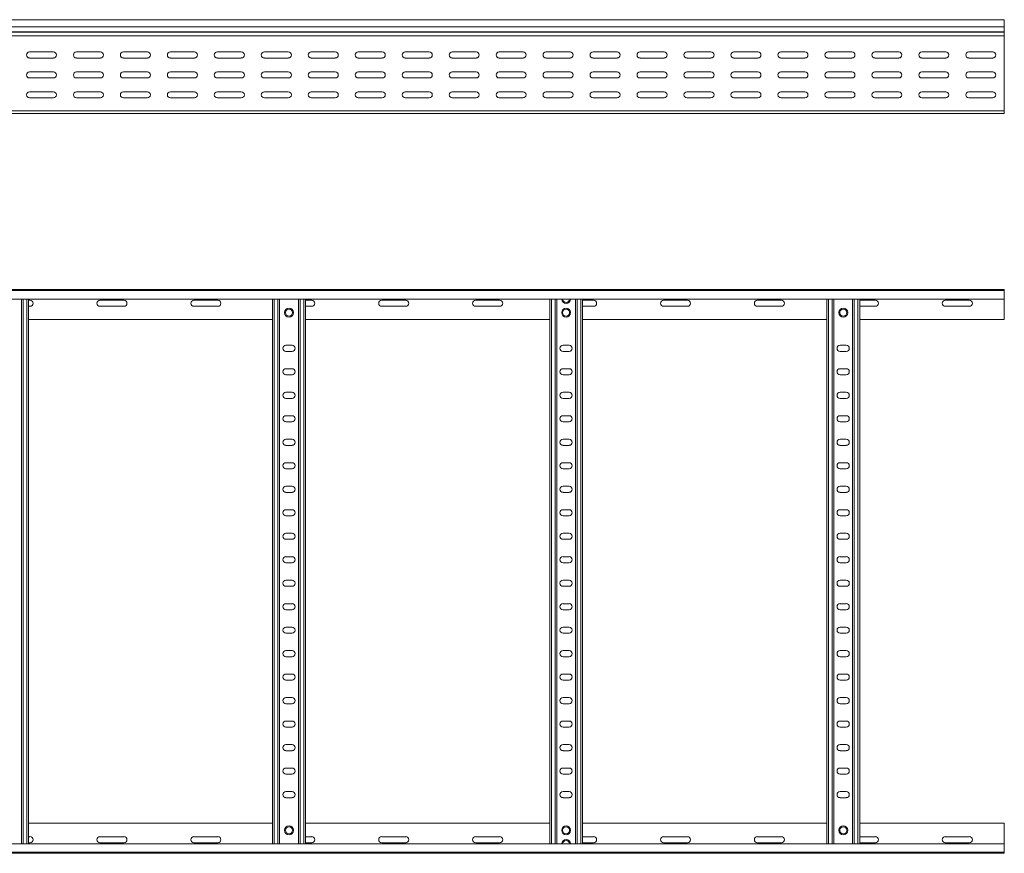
# Model space of a CAD drawing. Header units: millimetres. Extents: x -326 to 6469, y -6411 to -217.
# Tile 18 of 24: x 5421 to 6469, y -6409 to -5522. Entities that reach past the tile are written whole.
import ezdxf

# ---------------------------------------------------------------- set-up
doc = ezdxf.new("R2010")
doc.units = ezdxf.units.MM

msp = doc.modelspace()

# ---------------------------------------------------------------- linework, layer by layer
at = {"color": 7, "linetype": 'Continuous', "lineweight": 15}
for p, q in [((6469.5, -5522.1), (522.5, -5522.1)), ((6469.5, -5529.6), (6469.5, -5522.1)), ((522.5, -5529.6), (6469.5, -5529.6)), ((6469.5, -5534.9), (6469.5, -5529.6)), ((522.4, -5539.4), (6469.5, -5539.4)), ((522.5, -5534.9), (6469.5, -5534.9)), ((522.5, -5535.3), (6469.5, -5535.3)), ((6469.5, -5534.9), (6469.5, -5535.3)), ((6469.5, -5539.4), (6469.5, -5535.3)), ((6469.5, -5539.4), (6469.5, -5619.1)), ((5457.2, -5556.4), (5431.7, -5556.4)), ((5431.7, -5562.9), (5457.2, -5562.9)), ((5507.2, -5556.4), (5481.7, -5556.4)), ((5481.7, -5562.9), (5507.2, -5562.9)), ((5557.2, -5556.4), (5531.7, -5556.4)), ((5531.7, -5562.9), (5557.2, -5562.9)), ((5607.2, -5556.4), (5581.7, -5556.4)), ((5581.7, -5562.9), (5607.2, -5562.9)), ((5657.2, -5556.4), (5631.7, -5556.4)), ((5631.7, -5562.9), (5657.2, -5562.9)), ((5707.2, -5556.4), (5681.7, -5556.4)), ((5681.7, -5562.9), (5707.2, -5562.9)), ((5757.2, -5556.4), (5731.7, -5556.4)), ((5731.7, -5562.9), (5757.2, -5562.9)), ((5807.2, -5556.4), (5781.7, -5556.4)), ((5781.7, -5562.9), (5807.2, -5562.9)), ((5857.2, -5556.4), (5831.7, -5556.4)), ((5831.7, -5562.9), (5857.2, -5562.9)), ((5907.2, -5556.4), (5881.7, -5556.4)), ((5881.7, -5562.9), (5907.2, -5562.9)), ((5957.2, -5556.4), (5931.7, -5556.4)), ((5931.7, -5562.9), (5957.2, -5562.9)), ((6007.2, -5556.4), (5981.7, -5556.4)), ((5981.7, -5562.9), (6007.2, -5562.9)), ((6057.2, -5556.4), (6031.7, -5556.4)), ((6031.7, -5562.9), (6057.2, -5562.9)), ((6107.2, -5556.4), (6081.7, -5556.4)), ((6081.7, -5562.9), (6107.2, -5562.9)), ((6157.2, -5556.4), (6131.7, -5556.4)), ((6131.7, -5562.9), (6157.2, -5562.9)), ((6207.2, -5556.4), (6181.7, -5556.4)), ((6181.7, -5562.9), (6207.2, -5562.9)), ((6257.2, -5556.4), (6231.7, -5556.4)), ((6231.7, -5562.9), (6257.2, -5562.9)), ((6307.2, -5556.4), (6281.7, -5556.4)), ((6281.7, -5562.9), (6307.2, -5562.9)), ((6357.2, -5556.4), (6331.7, -5556.4)), ((6331.7, -5562.9), (6357.2, -5562.9)), ((6407.2, -5556.4), (6381.7, -5556.4)), ((6381.7, -5562.9), (6407.2, -5562.9)), ((6457.2, -5556.4), (6431.7, -5556.4)), ((6431.7, -5562.9), (6457.2, -5562.9)), ((5457.2, -5577.6), (5431.7, -5577.6)), ((5431.7, -5584.1), (5457.2, -5584.1)), ((5507.2, -5577.6), (5481.7, -5577.6)), ((5481.7, -5584.1), (5507.2, -5584.1)), ((5557.2, -5577.6), (5531.7, -5577.6)), ((5531.7, -5584.1), (5557.2, -5584.1)), ((5607.2, -5577.6), (5581.7, -5577.6)), ((5581.7, -5584.1), (5607.2, -5584.1)), ((5657.2, -5577.6), (5631.7, -5577.6)), ((5631.7, -5584.1), (5657.2, -5584.1)), ((5707.2, -5577.6), (5681.7, -5577.6)), ((5681.7, -5584.1), (5707.2, -5584.1)), ((5757.2, -5577.6), (5731.7, -5577.6)), ((5731.7, -5584.1), (5757.2, -5584.1)), ((5807.2, -5577.6), (5781.7, -5577.6)), ((5781.7, -5584.1), (5807.2, -5584.1)), ((5857.2, -5577.6), (5831.7, -5577.6)), ((5831.7, -5584.1), (5857.2, -5584.1)), ((5907.2, -5577.6), (5881.7, -5577.6)), ((5881.7, -5584.1), (5907.2, -5584.1)), ((5957.2, -5577.6), (5931.7, -5577.6)), ((5931.7, -5584.1), (5957.2, -5584.1)), ((6007.2, -5577.6), (5981.7, -5577.6)), ((5981.7, -5584.1), (6007.2, -5584.1)), ((6057.2, -5577.6), (6031.7, -5577.6)), ((6031.7, -5584.1), (6057.2, -5584.1)), ((6107.2, -5577.6), (6081.7, -5577.6)), ((6081.7, -5584.1), (6107.2, -5584.1)), ((6157.2, -5577.6), (6131.7, -5577.6)), ((6131.7, -5584.1), (6157.2, -5584.1)), ((6207.2, -5577.6), (6181.7, -5577.6)), ((6181.7, -5584.1), (6207.2, -5584.1)), ((6257.2, -5577.6), (6231.7, -5577.6)), ((6231.7, -5584.1), (6257.2, -5584.1)), ((6307.2, -5577.6), (6281.7, -5577.6)), ((6281.7, -5584.1), (6307.2, -5584.1)), ((6357.2, -5577.6), (6331.7, -5577.6)), ((6331.7, -5584.1), (6357.2, -5584.1)), ((6407.2, -5577.6), (6381.7, -5577.6)), ((6381.7, -5584.1), (6407.2, -5584.1)), ((6457.2, -5577.6), (6431.7, -5577.6)), ((6431.7, -5584.1), (6457.2, -5584.1)), ((5457.2, -5598.9), (5431.7, -5598.9)), ((5431.7, -5605.4), (5457.2, -5605.4)), ((5507.2, -5598.9), (5481.7, -5598.9)), ((5481.7, -5605.4), (5507.2, -5605.4)), ((5557.2, -5598.9), (5531.7, -5598.9)), ((5531.7, -5605.4), (5557.2, -5605.4)), ((5607.2, -5598.9), (5581.7, -5598.9)), ((5581.7, -5605.4), (5607.2, -5605.4)), ((5657.2, -5598.9), (5631.7, -5598.9)), ((5631.7, -5605.4), (5657.2, -5605.4)), ((5707.2, -5598.9), (5681.7, -5598.9)), ((5681.7, -5605.4), (5707.2, -5605.4)), ((5692.3, -5605.2), (5696.2, -5605.2)), ((5757.2, -5598.9), (5731.7, -5598.9)), ((5731.7, -5605.4), (5757.2, -5605.4)), ((5807.2, -5598.9), (5781.7, -5598.9)), ((5781.7, -5605.4), (5807.2, -5605.4)), ((5857.2, -5598.9), (5831.7, -5598.9)), ((5831.7, -5605.4), (5857.2, -5605.4)), ((5907.2, -5598.9), (5881.7, -5598.9)), ((5881.7, -5605.4), (5907.2, -5605.4)), ((5957.2, -5598.9), (5931.7, -5598.9)), ((5931.7, -5605.4), (5957.2, -5605.4)), ((6007.2, -5598.9), (5981.7, -5598.9)), ((5981.7, -5605.4), (6007.2, -5605.4)), ((5987.3, -5605.2), (5991.2, -5605.2)), ((6057.2, -5598.9), (6031.7, -5598.9)), ((6031.7, -5605.4), (6057.2, -5605.4)), ((6107.2, -5598.9), (6081.7, -5598.9)), ((6081.7, -5605.4), (6107.2, -5605.4)), ((6157.2, -5598.9), (6131.7, -5598.9)), ((6131.7, -5605.4), (6157.2, -5605.4)), ((6207.2, -5598.9), (6181.7, -5598.9)), ((6181.7, -5605.4), (6207.2, -5605.4)), ((6257.2, -5598.9), (6231.7, -5598.9)), ((6231.7, -5605.4), (6257.2, -5605.4)), ((6307.2, -5598.9), (6281.7, -5598.9)), ((6281.7, -5605.4), (6307.2, -5605.4)), ((6282.3, -5605.2), (6286.2, -5605.2)), ((6357.2, -5598.9), (6331.7, -5598.9)), ((6331.7, -5605.4), (6357.2, -5605.4)), ((6407.2, -5598.9), (6381.7, -5598.9)), ((6381.7, -5605.4), (6407.2, -5605.4)), ((6457.2, -5598.9), (6431.7, -5598.9)), ((6431.7, -5605.4), (6457.2, -5605.4)), ((522.5, -5619.1), (6469.5, -5619.1)), ((5120.9, -5622.1), (6000, -5622.1)), ((6000, -5622.1), (6005.9, -5622.1)), ((6005.9, -5622.1), (6469.5, -5622.1)), ((6469.5, -5622.1), (6469.5, -5619.1)), ((522.4, -5809.4), (6469.5, -5809.4)), ((6469.5, -5810.5), (522.5, -5810.5)), ((6469.5, -5809.4), (6469.5, -5810.5)), ((6469.5, -5810.5), (6469.5, -5819.6)), ((522.5, -5819.6), (6469.5, -5819.6)), ((5423, -6399.2), (5423, -5819.6)), ((5430.5, -6399.2), (5430.5, -5819.6)), ((5432.2, -5820.7), (5430.5, -5820.7)), ((5430.5, -5827.2), (5432.2, -5827.2)), ((5532.2, -5820.7), (5506.7, -5820.7)), ((5506.7, -5827.2), (5532.2, -5827.2)), ((5632.2, -5820.7), (5606.7, -5820.7)), ((5606.7, -5827.2), (5632.2, -5827.2)), ((5690.5, -6399.2), (5690.5, -5819.6)), ((5698, -6399.2), (5698, -5819.6)), ((5718, -6399.2), (5718, -5819.6)), ((5725.5, -6399.2), (5725.5, -5819.6)), ((5732.2, -5820.7), (5725.5, -5820.7)), ((5725.5, -5827.2), (5732.2, -5827.2)), ((5832.2, -5820.7), (5806.7, -5820.7)), ((5806.7, -5827.2), (5832.2, -5827.2)), ((5932.2, -5820.7), (5906.7, -5820.7)), ((5906.7, -5827.2), (5932.2, -5827.2)), ((5985.5, -6399.2), (5985.5, -5819.6)), ((5993, -6399.2), (5993, -5819.6)), ((6013, -6399.2), (6013, -5819.6)), ((6020.5, -6399.2), (6020.5, -5819.6)), ((6032.2, -5820.7), (6020.5, -5820.7)), ((6020.5, -5827.2), (6032.2, -5827.2)), ((6132.2, -5820.7), (6106.7, -5820.7)), ((6106.7, -5827.2), (6132.2, -5827.2)), ((6232.2, -5820.7), (6206.7, -5820.7)), ((6206.7, -5827.2), (6232.2, -5827.2)), ((6280.5, -6399.2), (6280.5, -5819.6)), ((6288, -6399.2), (6288, -5819.6)), ((6308, -6399.2), (6308, -5819.6)), ((6315.5, -6399.2), (6315.5, -5819.6)), ((6332.2, -5820.7), (6315.5, -5820.7)), ((6315.5, -5827.2), (6332.2, -5827.2)), ((6432.2, -5820.7), (6406.7, -5820.7)), ((6406.7, -5827.2), (6432.2, -5827.2)), ((6469.5, -5819.6), (6469.5, -5841.4)), ((5430.5, -5841.4), (5690.5, -5841.4)), ((5725.5, -5841.4), (5985.5, -5841.4)), ((6020.5, -5841.4), (6280.5, -5841.4)), ((6315.5, -5841.4), (6469.5, -5841.4)), ((5711.2, -5868.7), (5704.7, -5868.7)), ((6006.2, -5868.7), (5999.7, -5868.7)), ((6301.2, -5868.7), (6294.7, -5868.7)), ((5704.7, -5875.2), (5711.2, -5875.2)), ((5999.7, -5875.2), (6006.2, -5875.2)), ((6294.7, -5875.2), (6301.2, -5875.2)), ((5711.2, -5893.7), (5704.7, -5893.7)), ((5704.7, -5900.2), (5711.2, -5900.2)), ((6006.2, -5893.7), (5999.7, -5893.7)), ((5999.7, -5900.2), (6006.2, -5900.2)), ((6301.2, -5893.7), (6294.7, -5893.7)), ((6294.7, -5900.2), (6301.2, -5900.2)), ((5711.2, -5918.7), (5704.7, -5918.7)), ((6006.2, -5918.7), (5999.7, -5918.7)), ((6301.2, -5918.7), (6294.7, -5918.7)), ((5704.7, -5925.2), (5711.2, -5925.2)), ((5999.7, -5925.2), (6006.2, -5925.2)), ((6294.7, -5925.2), (6301.2, -5925.2)), ((5711.2, -5943.7), (5704.7, -5943.7)), ((5704.7, -5950.2), (5711.2, -5950.2)), ((6006.2, -5943.7), (5999.7, -5943.7)), ((5999.7, -5950.2), (6006.2, -5950.2)), ((6301.2, -5943.7), (6294.7, -5943.7)), ((6294.7, -5950.2), (6301.2, -5950.2)), ((5711.2, -5968.7), (5704.7, -5968.7)), ((6006.2, -5968.7), (5999.7, -5968.7)), ((6301.2, -5968.7), (6294.7, -5968.7)), ((5704.7, -5975.2), (5711.2, -5975.2)), ((5999.7, -5975.2), (6006.2, -5975.2)), ((6294.7, -5975.2), (6301.2, -5975.2)), ((5711.2, -5993.7), (5704.7, -5993.7)), ((6006.2, -5993.7), (5999.7, -5993.7)), ((6301.2, -5993.7), (6294.7, -5993.7)), ((5704.7, -6000.2), (5711.2, -6000.2)), ((5999.7, -6000.2), (6006.2, -6000.2)), ((6294.7, -6000.2), (6301.2, -6000.2)), ((5711.2, -6018.7), (5704.7, -6018.7)), ((5704.7, -6025.2), (5711.2, -6025.2)), ((6006.2, -6018.7), (5999.7, -6018.7)), ((5999.7, -6025.2), (6006.2, -6025.2)), ((6301.2, -6018.7), (6294.7, -6018.7)), ((6294.7, -6025.2), (6301.2, -6025.2)), ((5711.2, -6043.7), (5704.7, -6043.7)), ((6006.2, -6043.7), (5999.7, -6043.7)), ((6301.2, -6043.7), (6294.7, -6043.7)), ((5704.7, -6050.2), (5711.2, -6050.2)), ((5999.7, -6050.2), (6006.2, -6050.2)), ((6294.7, -6050.2), (6301.2, -6050.2)), ((5711.2, -6068.7), (5704.7, -6068.7)), ((6006.2, -6068.7), (5999.7, -6068.7)), ((6301.2, -6068.7), (6294.7, -6068.7)), ((5704.7, -6075.2), (5711.2, -6075.2)), ((5999.7, -6075.2), (6006.2, -6075.2)), ((6294.7, -6075.2), (6301.2, -6075.2)), ((5711.2, -6093.7), (5704.7, -6093.7)), ((5704.7, -6100.2), (5711.2, -6100.2)), ((6006.2, -6093.7), (5999.7, -6093.7)), ((5999.7, -6100.2), (6006.2, -6100.2)), ((6301.2, -6093.7), (6294.7, -6093.7)), ((6294.7, -6100.2), (6301.2, -6100.2)), ((5711.2, -6118.7), (5704.7, -6118.7)), ((6006.2, -6118.7), (5999.7, -6118.7)), ((6301.2, -6118.7), (6294.7, -6118.7)), ((5704.7, -6125.2), (5711.2, -6125.2)), ((5999.7, -6125.2), (6006.2, -6125.2)), ((6294.7, -6125.2), (6301.2, -6125.2)), ((5711.2, -6143.7), (5704.7, -6143.7)), ((5704.7, -6150.2), (5711.2, -6150.2)), ((6006.2, -6143.7), (5999.7, -6143.7)), ((5999.7, -6150.2), (6006.2, -6150.2)), ((6301.2, -6143.7), (6294.7, -6143.7)), ((6294.7, -6150.2), (6301.2, -6150.2)), ((5711.2, -6168.7), (5704.7, -6168.7)), ((6006.2, -6168.7), (5999.7, -6168.7)), ((6301.2, -6168.7), (6294.7, -6168.7)), ((5704.7, -6175.2), (5711.2, -6175.2)), ((5999.7, -6175.2), (6006.2, -6175.2)), ((6294.7, -6175.2), (6301.2, -6175.2)), ((5711.2, -6193.7), (5704.7, -6193.7)), ((6006.2, -6193.7), (5999.7, -6193.7)), ((6301.2, -6193.7), (6294.7, -6193.7)), ((5704.7, -6200.2), (5711.2, -6200.2)), ((5999.7, -6200.2), (6006.2, -6200.2)), ((6294.7, -6200.2), (6301.2, -6200.2)), ((5711.2, -6218.7), (5704.7, -6218.7)), ((5704.7, -6225.2), (5711.2, -6225.2)), ((6006.2, -6218.7), (5999.7, -6218.7)), ((5999.7, -6225.2), (6006.2, -6225.2)), ((6301.2, -6218.7), (6294.7, -6218.7)), ((6294.7, -6225.2), (6301.2, -6225.2)), ((5711.2, -6243.7), (5704.7, -6243.7)), ((6006.2, -6243.7), (5999.7, -6243.7)), ((6301.2, -6243.7), (6294.7, -6243.7)), ((5704.7, -6250.2), (5711.2, -6250.2)), ((5999.7, -6250.2), (6006.2, -6250.2)), ((6294.7, -6250.2), (6301.2, -6250.2)), ((5711.2, -6268.7), (5704.7, -6268.7)), ((5704.7, -6275.2), (5711.2, -6275.2)), ((6006.2, -6268.7), (5999.7, -6268.7)), ((5999.7, -6275.2), (6006.2, -6275.2)), ((6301.2, -6268.7), (6294.7, -6268.7)), ((6294.7, -6275.2), (6301.2, -6275.2)), ((5711.2, -6293.7), (5704.7, -6293.7)), ((6006.2, -6293.7), (5999.7, -6293.7)), ((6301.2, -6293.7), (6294.7, -6293.7)), ((5704.7, -6300.2), (5711.2, -6300.2)), ((5999.7, -6300.2), (6006.2, -6300.2)), ((6294.7, -6300.2), (6301.2, -6300.2)), ((5711.2, -6318.7), (5704.7, -6318.7)), ((6006.2, -6318.7), (5999.7, -6318.7)), ((6301.2, -6318.7), (6294.7, -6318.7)), ((5704.7, -6325.2), (5711.2, -6325.2)), ((5999.7, -6325.2), (6006.2, -6325.2)), ((6294.7, -6325.2), (6301.2, -6325.2)), ((5711.2, -6343.7), (5704.7, -6343.7)), ((5704.7, -6350.2), (5711.2, -6350.2)), ((6006.2, -6343.7), (5999.7, -6343.7)), ((5999.7, -6350.2), (6006.2, -6350.2)), ((6301.2, -6343.7), (6294.7, -6343.7)), ((6294.7, -6350.2), (6301.2, -6350.2)), ((5430.5, -6377.4), (5690.5, -6377.4)), ((5725.5, -6377.4), (5985.5, -6377.4)), ((6020.5, -6377.4), (6280.5, -6377.4)), ((6315.5, -6377.4), (6469.5, -6377.4)), ((6469.5, -6399.2), (6469.5, -6377.4)), ((5430.5, -6391.7), (5432.2, -6391.7)), ((5506.7, -6391.7), (5532.2, -6391.7)), ((5606.7, -6391.7), (5632.2, -6391.7)), ((5725.5, -6391.7), (5732.2, -6391.7)), ((5806.7, -6391.7), (5832.2, -6391.7)), ((5906.7, -6391.7), (5932.2, -6391.7)), ((6020.5, -6391.7), (6032.2, -6391.7)), ((6106.7, -6391.7), (6132.2, -6391.7)), ((6206.7, -6391.7), (6232.2, -6391.7)), ((6315.5, -6391.7), (6332.2, -6391.7)), ((6406.7, -6391.7), (6432.2, -6391.7)), ((6469.5, -6399.2), (522.5, -6399.2)), ((5432.2, -6398.2), (5430.5, -6398.2)), ((5532.2, -6398.2), (5506.7, -6398.2)), ((5632.2, -6398.2), (5606.7, -6398.2)), ((5732.2, -6398.2), (5725.5, -6398.2)), ((5832.2, -6398.2), (5806.7, -6398.2)), ((5932.2, -6398.2), (5906.7, -6398.2)), ((6032.2, -6398.2), (6020.5, -6398.2)), ((6132.2, -6398.2), (6106.7, -6398.2)), ((6232.2, -6398.2), (6206.7, -6398.2)), ((6332.2, -6398.2), (6315.5, -6398.2)), ((6432.2, -6398.2), (6406.7, -6398.2)), ((6469.5, -6408.3), (6469.5, -6399.2)), ((522.4, -6409.4), (6469.5, -6409.4)), ((522.5, -6408.3), (6469.5, -6408.3)), ((6469.5, -6409.4), (6469.5, -6408.3))]:
    msp.add_line(p, q, dxfattribs=at)
at = {"color": 8, "linetype": 'Continuous', "lineweight": 15}
for p, q in [((5692.3, -5605.2), (5692.3, -5605.4)), ((5696.2, -5605.4), (5696.2, -5605.2)), ((5987.3, -5605.2), (5987.3, -5605.4)), ((5991.2, -5605.4), (5991.2, -5605.2)), ((6282.3, -5605.2), (6282.3, -5605.4)), ((6286.2, -5605.4), (6286.2, -5605.2)), ((5424.8, -6399.2), (5424.8, -5819.6)), ((5428.7, -6399.2), (5428.7, -5819.6)), ((5692.3, -6399.2), (5692.3, -5819.6)), ((5696.2, -6399.2), (5696.2, -5819.6)), ((5719.8, -6399.2), (5719.8, -5819.6)), ((5723.7, -6399.2), (5723.7, -5819.6)), ((5987.3, -6399.2), (5987.3, -5819.6)), ((5991.2, -6399.2), (5991.2, -5819.6)), ((6014.8, -6399.2), (6014.8, -5819.6)), ((6018.7, -6399.2), (6018.7, -5819.6)), ((6282.3, -6399.2), (6282.3, -5819.6)), ((6286.2, -6399.2), (6286.2, -5819.6)), ((6309.8, -6399.2), (6309.8, -5819.6)), ((6313.7, -6399.2), (6313.7, -5819.6))]:
    msp.add_line(p, q, dxfattribs=at)
at = {"color": 7, "linetype": 'Continuous', "lineweight": 15}
for centre, radius in [((5708, -5833.9), 4.75), ((5708, -5833.9), 3.75), ((6003, -5833.9), 4.75), ((6003, -5833.9), 3.75), ((6298, -5833.9), 4.75), ((6298, -5833.9), 3.75), ((5708, -6384.9), 4.75), ((5708, -6384.9), 3.75), ((6003, -6384.9), 4.75), ((6003, -6384.9), 3.75), ((6298, -6384.9), 4.75), ((6298, -6384.9), 3.75)]:
    msp.add_circle(centre, radius, dxfattribs=at)
for centre, radius, start, end in [((5431.7, -5559.6), 3.25, 90, 270), ((5457.2, -5559.6), 3.25, 270, 90), ((5481.7, -5559.6), 3.25, 90, 270), ((5507.2, -5559.6), 3.25, 270, 90), ((5531.7, -5559.6), 3.25, 90, 270), ((5557.2, -5559.6), 3.25, 270, 90), ((5581.7, -5559.6), 3.25, 90, 270), ((5607.2, -5559.6), 3.25, 270, 90), ((5631.7, -5559.6), 3.25, 90, 270), ((5657.2, -5559.6), 3.25, 270, 90), ((5681.7, -5559.6), 3.25, 90, 270), ((5707.2, -5559.6), 3.25, 270, 90), ((5731.7, -5559.6), 3.25, 90, 270), ((5757.2, -5559.6), 3.25, 270, 90), ((5781.7, -5559.6), 3.25, 90, 270), ((5807.2, -5559.6), 3.25, 270, 90), ((5831.7, -5559.6), 3.25, 90, 270), ((5857.2, -5559.6), 3.25, 270, 90), ((5881.7, -5559.6), 3.25, 90, 270), ((5907.2, -5559.6), 3.25, 270, 90), ((5931.7, -5559.6), 3.25, 90, 270), ((5957.2, -5559.6), 3.25, 270, 90), ((5981.7, -5559.6), 3.25, 90, 270), ((6007.2, -5559.6), 3.25, 270, 90), ((6031.7, -5559.6), 3.25, 90, 270), ((6057.2, -5559.6), 3.25, 270, 90), ((6081.7, -5559.6), 3.25, 90, 270), ((6107.2, -5559.6), 3.25, 270, 90), ((6131.7, -5559.6), 3.25, 90, 270), ((6157.2, -5559.6), 3.25, 270, 90), ((6181.7, -5559.6), 3.25, 90, 270), ((6207.2, -5559.6), 3.25, 270, 90), ((6231.7, -5559.6), 3.25, 90, 270), ((6257.2, -5559.6), 3.25, 270, 90), ((6281.7, -5559.6), 3.25, 90, 270), ((6307.2, -5559.6), 3.25, 270, 90), ((6331.7, -5559.6), 3.25, 90, 270), ((6357.2, -5559.6), 3.25, 270, 90), ((6381.7, -5559.6), 3.25, 90, 270), ((6407.2, -5559.6), 3.25, 270, 90), ((6431.7, -5559.6), 3.25, 90, 270), ((6457.2, -5559.6), 3.25, 270, 90), ((5431.7, -5580.9), 3.25, 90, 270), ((5457.2, -5580.9), 3.25, 270, 90), ((5481.7, -5580.9), 3.25, 90, 270), ((5507.2, -5580.9), 3.25, 270, 90), ((5531.7, -5580.9), 3.25, 90, 270), ((5557.2, -5580.9), 3.25, 270, 90), ((5581.7, -5580.9), 3.25, 90, 270), ((5607.2, -5580.9), 3.25, 270, 90), ((5631.7, -5580.9), 3.25, 90, 270), ((5657.2, -5580.9), 3.25, 270, 90), ((5681.7, -5580.9), 3.25, 90, 270), ((5707.2, -5580.9), 3.25, 270, 90), ((5731.7, -5580.9), 3.25, 90, 270), ((5757.2, -5580.9), 3.25, 270, 90), ((5781.7, -5580.9), 3.25, 90, 270), ((5807.2, -5580.9), 3.25, 270, 90), ((5831.7, -5580.9), 3.25, 90, 270), ((5857.2, -5580.9), 3.25, 270, 90), ((5881.7, -5580.9), 3.25, 90, 270), ((5907.2, -5580.9), 3.25, 270, 90), ((5931.7, -5580.9), 3.25, 90, 270), ((5957.2, -5580.9), 3.25, 270, 90), ((5981.7, -5580.9), 3.25, 90, 270), ((6007.2, -5580.9), 3.25, 270, 90), ((6031.7, -5580.9), 3.25, 90, 270), ((6057.2, -5580.9), 3.25, 270, 90), ((6081.7, -5580.9), 3.25, 90, 270), ((6107.2, -5580.9), 3.25, 270, 90), ((6131.7, -5580.9), 3.25, 90, 270), ((6157.2, -5580.9), 3.25, 270, 90), ((6181.7, -5580.9), 3.25, 90, 270), ((6207.2, -5580.9), 3.25, 270, 90), ((6231.7, -5580.9), 3.25, 90, 270), ((6257.2, -5580.9), 3.25, 270, 90), ((6281.7, -5580.9), 3.25, 90, 270), ((6307.2, -5580.9), 3.25, 270, 90), ((6331.7, -5580.9), 3.25, 90, 270), ((6357.2, -5580.9), 3.25, 270, 90), ((6381.7, -5580.9), 3.25, 90, 270), ((6407.2, -5580.9), 3.25, 270, 90), ((6431.7, -5580.9), 3.25, 90, 270), ((6457.2, -5580.9), 3.25, 270, 90), ((5431.7, -5602.1), 3.25, 90, 270), ((5457.2, -5602.1), 3.25, 270, 90), ((5481.7, -5602.1), 3.25, 90, 270), ((5507.2, -5602.1), 3.25, 270, 90), ((5531.7, -5602.1), 3.25, 90, 270), ((5557.2, -5602.1), 3.25, 270, 90), ((5581.7, -5602.1), 3.25, 90, 270), ((5607.2, -5602.1), 3.25, 270, 90), ((5631.7, -5602.1), 3.25, 90, 270), ((5657.2, -5602.1), 3.25, 270, 90), ((5681.7, -5602.1), 3.25, 90, 270), ((5692.3, -5607), 1.8, 90, 116.5628), ((5696.2, -5607), 1.8, 63.4372, 90), ((5707.2, -5602.1), 3.25, 270, 90), ((5731.7, -5602.1), 3.25, 90, 270), ((5757.2, -5602.1), 3.25, 270, 90), ((5781.7, -5602.1), 3.25, 90, 270), ((5807.2, -5602.1), 3.25, 270, 90), ((5831.7, -5602.1), 3.25, 90, 270), ((5857.2, -5602.1), 3.25, 270, 90), ((5881.7, -5602.1), 3.25, 90, 270), ((5907.2, -5602.1), 3.25, 270, 90), ((5931.7, -5602.1), 3.25, 90, 270), ((5957.2, -5602.1), 3.25, 270, 90), ((5981.7, -5602.1), 3.25, 90, 270), ((5987.3, -5607), 1.8, 90, 116.5628), ((5991.2, -5607), 1.8, 63.4372, 90), ((6007.2, -5602.1), 3.25, 270, 90), ((6031.7, -5602.1), 3.25, 90, 270), ((6057.2, -5602.1), 3.25, 270, 90), ((6081.7, -5602.1), 3.25, 90, 270), ((6107.2, -5602.1), 3.25, 270, 90), ((6131.7, -5602.1), 3.25, 90, 270), ((6157.2, -5602.1), 3.25, 270, 90), ((6181.7, -5602.1), 3.25, 90, 270), ((6207.2, -5602.1), 3.25, 270, 90), ((6231.7, -5602.1), 3.25, 90, 270), ((6257.2, -5602.1), 3.25, 270, 90), ((6281.7, -5602.1), 3.25, 90, 270), ((6282.3, -5607), 1.8, 90, 115.9384), ((6286.2, -5607), 1.8, 63.4372, 90), ((6307.2, -5602.1), 3.25, 270, 90), ((6331.7, -5602.1), 3.25, 90, 270), ((6357.2, -5602.1), 3.25, 270, 90), ((6381.7, -5602.1), 3.25, 90, 270), ((6407.2, -5602.1), 3.25, 270, 90), ((6431.7, -5602.1), 3.25, 90, 270), ((6457.2, -5602.1), 3.25, 270, 90), ((5432.2, -5823.9), 3.25, 270, 90), ((5506.7, -5823.9), 3.25, 90, 270), ((5532.2, -5823.9), 3.25, 270, 90), ((5606.7, -5823.9), 3.25, 90, 270), ((5632.2, -5823.9), 3.25, 270, 90), ((5732.2, -5823.9), 3.25, 270, 90), ((5806.7, -5823.9), 3.25, 90, 270), ((5832.2, -5823.9), 3.25, 270, 90), ((5906.7, -5823.9), 3.25, 90, 270), ((5932.2, -5823.9), 3.25, 270, 90), ((6003, -5819.3), 4.75, 183.9233, 356.0767), ((6032.2, -5823.9), 3.25, 270, 90), ((6106.7, -5823.9), 3.25, 90, 270), ((6132.2, -5823.9), 3.25, 270, 90), ((6206.7, -5823.9), 3.25, 90, 270), ((6232.2, -5823.9), 3.25, 270, 90), ((6332.2, -5823.9), 3.25, 270, 90), ((6406.7, -5823.9), 3.25, 90, 270), ((6432.2, -5823.9), 3.25, 270, 90), ((5704.7, -5871.9), 3.25, 90, 270), ((5711.2, -5871.9), 3.25, 270, 90), ((5999.7, -5871.9), 3.25, 90, 270), ((6006.2, -5871.9), 3.25, 270, 90), ((6294.7, -5871.9), 3.25, 90, 270), ((6301.2, -5871.9), 3.25, 270, 90), ((5704.7, -5896.9), 3.25, 90, 270), ((5711.2, -5896.9), 3.25, 270, 90), ((5999.7, -5896.9), 3.25, 90, 270), ((6006.2, -5896.9), 3.25, 270, 90), ((6294.7, -5896.9), 3.25, 90, 270), ((6301.2, -5896.9), 3.25, 270, 90), ((5704.7, -5921.9), 3.25, 90, 270), ((5711.2, -5921.9), 3.25, 270, 90), ((5999.7, -5921.9), 3.25, 90, 270), ((6006.2, -5921.9), 3.25, 270, 90), ((6294.7, -5921.9), 3.25, 90, 270), ((6301.2, -5921.9), 3.25, 270, 90), ((5704.7, -5946.9), 3.25, 90, 270), ((5711.2, -5946.9), 3.25, 270, 90), ((5999.7, -5946.9), 3.25, 90, 270), ((6006.2, -5946.9), 3.25, 270, 90), ((6294.7, -5946.9), 3.25, 90, 270), ((6301.2, -5946.9), 3.25, 270, 90), ((5704.7, -5971.9), 3.25, 90, 270), ((5711.2, -5971.9), 3.25, 270, 90), ((5999.7, -5971.9), 3.25, 90, 270), ((6006.2, -5971.9), 3.25, 270, 90), ((6294.7, -5971.9), 3.25, 90, 270), ((6301.2, -5971.9), 3.25, 270, 90), ((5704.7, -5996.9), 3.25, 90, 270), ((5711.2, -5996.9), 3.25, 270, 90), ((5999.7, -5996.9), 3.25, 90, 270), ((6006.2, -5996.9), 3.25, 270, 90), ((6294.7, -5996.9), 3.25, 90, 270), ((6301.2, -5996.9), 3.25, 270, 90), ((5704.7, -6021.9), 3.25, 90, 270), ((5711.2, -6021.9), 3.25, 270, 90), ((5999.7, -6021.9), 3.25, 90, 270), ((6006.2, -6021.9), 3.25, 270, 90), ((6294.7, -6021.9), 3.25, 90, 270), ((6301.2, -6021.9), 3.25, 270, 90), ((5704.7, -6046.9), 3.25, 90, 270), ((5711.2, -6046.9), 3.25, 270, 90), ((5999.7, -6046.9), 3.25, 90, 270), ((6006.2, -6046.9), 3.25, 270, 90), ((6294.7, -6046.9), 3.25, 90, 270), ((6301.2, -6046.9), 3.25, 270, 90), ((5704.7, -6071.9), 3.25, 90, 270), ((5711.2, -6071.9), 3.25, 270, 90), ((5999.7, -6071.9), 3.25, 90, 270), ((6006.2, -6071.9), 3.25, 270, 90), ((6294.7, -6071.9), 3.25, 90, 270), ((6301.2, -6071.9), 3.25, 270, 90), ((5704.7, -6096.9), 3.25, 90, 270), ((5711.2, -6096.9), 3.25, 270, 90), ((5999.7, -6096.9), 3.25, 90, 270), ((6006.2, -6096.9), 3.25, 270, 90), ((6294.7, -6096.9), 3.25, 90, 270), ((6301.2, -6096.9), 3.25, 270, 90), ((5704.7, -6121.9), 3.25, 90, 270), ((5711.2, -6121.9), 3.25, 270, 90), ((5999.7, -6121.9), 3.25, 90, 270), ((6006.2, -6121.9), 3.25, 270, 90), ((6294.7, -6121.9), 3.25, 90, 270), ((6301.2, -6121.9), 3.25, 270, 90), ((5704.7, -6146.9), 3.25, 90, 270), ((5711.2, -6146.9), 3.25, 270, 90), ((5999.7, -6146.9), 3.25, 90, 270), ((6006.2, -6146.9), 3.25, 270, 90), ((6294.7, -6146.9), 3.25, 90, 270), ((6301.2, -6146.9), 3.25, 270, 90), ((5704.7, -6171.9), 3.25, 90, 270), ((5711.2, -6171.9), 3.25, 270, 90), ((5999.7, -6171.9), 3.25, 90, 270), ((6006.2, -6171.9), 3.25, 270, 90), ((6294.7, -6171.9), 3.25, 90, 270), ((6301.2, -6171.9), 3.25, 270, 90), ((5704.7, -6196.9), 3.25, 90, 270), ((5711.2, -6196.9), 3.25, 270, 90), ((5999.7, -6196.9), 3.25, 90, 270), ((6006.2, -6196.9), 3.25, 270, 90), ((6294.7, -6196.9), 3.25, 90, 270), ((6301.2, -6196.9), 3.25, 270, 90), ((5704.7, -6221.9), 3.25, 90, 270), ((5711.2, -6221.9), 3.25, 270, 90), ((5999.7, -6221.9), 3.25, 90, 270), ((6006.2, -6221.9), 3.25, 270, 90), ((6294.7, -6221.9), 3.25, 90, 270), ((6301.2, -6221.9), 3.25, 270, 90), ((5704.7, -6246.9), 3.25, 90, 270), ((5711.2, -6246.9), 3.25, 270, 90), ((5999.7, -6246.9), 3.25, 90, 270), ((6006.2, -6246.9), 3.25, 270, 90), ((6294.7, -6246.9), 3.25, 90, 270), ((6301.2, -6246.9), 3.25, 270, 90), ((5704.7, -6271.9), 3.25, 90, 270), ((5711.2, -6271.9), 3.25, 270, 90), ((5999.7, -6271.9), 3.25, 90, 270), ((6006.2, -6271.9), 3.25, 270, 90), ((6294.7, -6271.9), 3.25, 90, 270), ((6301.2, -6271.9), 3.25, 270, 90), ((5704.7, -6296.9), 3.25, 90, 270), ((5711.2, -6296.9), 3.25, 270, 90), ((5999.7, -6296.9), 3.25, 90, 270), ((6006.2, -6296.9), 3.25, 270, 90), ((6294.7, -6296.9), 3.25, 90, 270), ((6301.2, -6296.9), 3.25, 270, 90), ((5704.7, -6321.9), 3.25, 90, 270), ((5711.2, -6321.9), 3.25, 270, 90), ((5999.7, -6321.9), 3.25, 90, 270), ((6006.2, -6321.9), 3.25, 270, 90), ((6294.7, -6321.9), 3.25, 90, 270), ((6301.2, -6321.9), 3.25, 270, 90), ((5704.7, -6346.9), 3.25, 90, 270), ((5711.2, -6346.9), 3.25, 270, 90), ((5999.7, -6346.9), 3.25, 90, 270), ((6006.2, -6346.9), 3.25, 270, 90), ((6294.7, -6346.9), 3.25, 90, 270), ((6301.2, -6346.9), 3.25, 270, 90), ((5432.2, -6394.9), 3.25, 270, 90), ((5506.7, -6394.9), 3.25, 90, 270), ((5532.2, -6394.9), 3.25, 270, 90), ((5606.7, -6394.9), 3.25, 90, 270), ((5632.2, -6394.9), 3.25, 270, 90), ((5732.2, -6394.9), 3.25, 270, 90), ((5806.7, -6394.9), 3.25, 90, 270), ((5832.2, -6394.9), 3.25, 270, 90), ((5906.7, -6394.9), 3.25, 90, 270), ((5932.2, -6394.9), 3.25, 270, 90), ((6032.2, -6394.9), 3.25, 270, 90), ((6106.7, -6394.9), 3.25, 90, 270), ((6132.2, -6394.9), 3.25, 270, 90), ((6206.7, -6394.9), 3.25, 90, 270), ((6232.2, -6394.9), 3.25, 270, 90), ((6332.2, -6394.9), 3.25, 270, 90), ((6406.7, -6394.9), 3.25, 90, 270), ((6432.2, -6394.9), 3.25, 270, 90), ((6003, -6399.5), 4.75, 3.9233, 176.0767)]:
    msp.add_arc(centre, radius, start, end, dxfattribs=at)
at = {"color": 8, "linetype": 'Continuous', "lineweight": 15}
for centre, start, end in [((6003, -5819.3), 184.9719, 355.0281), ((6003, -6399.5), 4.9719, 175.0281)]:
    msp.add_arc(centre, 3.75, start, end, dxfattribs=at)

doc.saveas('drawing.dxf')
